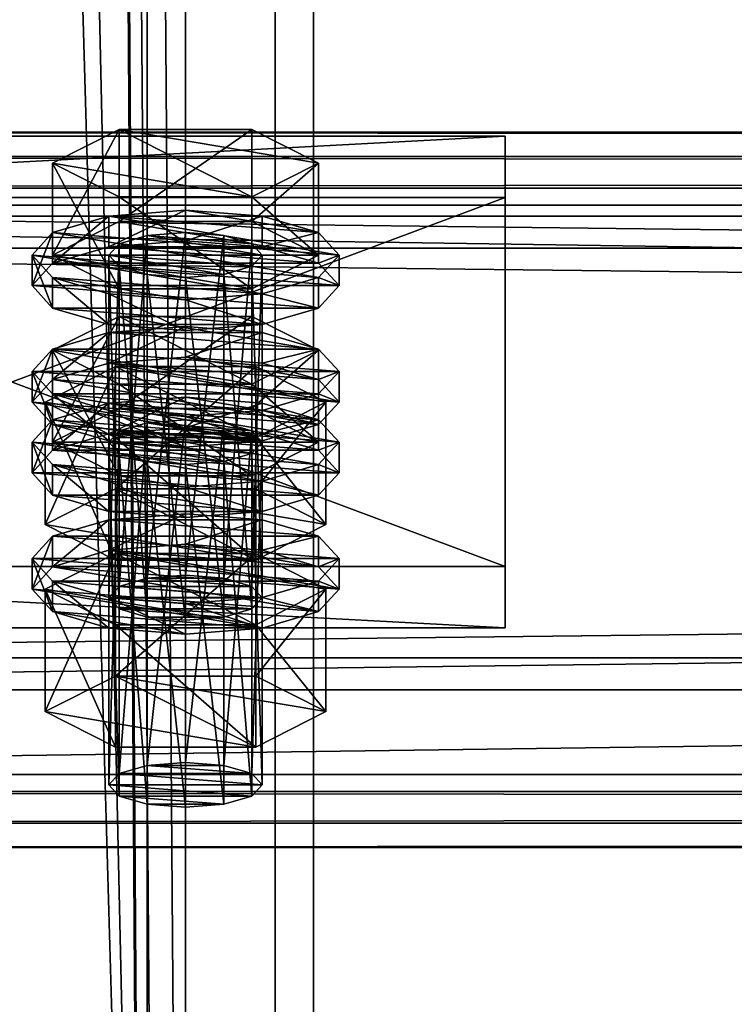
# Model space of a CAD drawing. Header units: millimetres. Extents: x 60485 to 71303, y 100 to 16900.
# Tile 22 of 256: x 60607 to 60663, y 1933 to 2010. Entities that reach past the tile are written whole.
import ezdxf

# ---------------------------------------------------------------- set-up
doc = ezdxf.new("R2010")
doc.units = ezdxf.units.MM
for name, color, linetype in [('13', 7, 'Continuous'), ('3', 7, 'Continuous'), ('4', 7, 'Continuous'), ('6', 7, 'Continuous'), ('9', 7, 'Continuous')]:
    doc.layers.add(name, color=color, linetype=linetype)

msp = doc.modelspace()

# ---------------------------------------------------------------- meshes
at = {"layer": '13', "color": 20}
mesh = msp.add_polyface(dxfattribs=at)
corners = [(60614.804, 1979.958, 3660.608), (60625.196, 1987.131, 3662.801), (60614.804, 1987.131, 3662.801), (60614, 1965.169, 3613.214), (60614.804, 1992.823, 3618.531), (60614, 1991.946, 3621.4), (60614.804, 1966.046, 3610.345), (60617, 1993.465, 3616.431), (60617, 1966.688, 3608.244), (60620, 1993.7, 3615.662), (60614.804, 1991.068, 3624.269), (60620, 1990.191, 3627.138), (60617, 1990.426, 3626.369), (60623, 1990.426, 3626.369), (60625.196, 1991.068, 3624.269), (60626, 1991.946, 3621.4), (60609.608, 1991.946, 3621.4), (60614.804, 1994.577, 3612.793), (60614.804, 2001.749, 3614.986), (60609.608, 1999.118, 3623.593), (60625.196, 2001.749, 3614.986), (60625.196, 1989.314, 3630.007), (60614.804, 1989.314, 3630.007), (60614.804, 1996.487, 3632.2), (60630.392, 1991.946, 3621.4), (60625.196, 1996.487, 3632.2), (60608, 1989.555, 3620.669), (60609.608, 1991.309, 3614.931), (60609.608, 1993.7, 3615.662), (60608, 1991.946, 3621.4), (60614, 1992.593, 3610.731), (60614, 1994.984, 3611.462), (60620, 1993.063, 3609.193), (60620, 1995.454, 3609.924), (60620, 1986.046, 3632.145), (60614, 1986.516, 3630.607), (60614, 1988.907, 3631.338), (60620, 1988.437, 3632.876), (60609.608, 1987.801, 3626.407), (60609.608, 1990.191, 3627.138), (60626, 1992.593, 3610.731), (60630.392, 1991.309, 3614.931), (60632, 1989.555, 3620.669), (60630.392, 1987.801, 3626.407), (60626, 1986.516, 3630.607), (60626, 1988.907, 3631.338), (60630.392, 1990.191, 3627.138), (60632, 1991.946, 3621.4), (60614, 1983.492, 3607.948), (60620, 1986.353, 3607.142), (60614, 1985.883, 3608.679), (60626, 1985.883, 3608.679)]
mesh.append_faces([[corners[k] for k in face] for face in [(0, 1, 2, 2), (3, 4, 5, 5), (6, 7, 4, 4), (8, 9, 7, 7), (10, 11, 12, 12), (16, 18, 19, 19), (17, 20, 18, 18), (22, 19, 23, 23), (21, 16, 22, 22), (19, 25, 23, 23), (26, 28, 29, 29), (27, 31, 28, 28), (30, 33, 31, 31), (34, 36, 37, 37), (35, 39, 36, 36), (38, 29, 39, 39), (30, 40, 32, 32), (44, 35, 34, 34), (39, 37, 36, 36), (48, 49, 50, 50), (51, 50, 49, 49)]], dxfattribs={"vtx0": -1, "color": 20})
mesh.append_faces([[corners[k] for k in face] for face in [(11, 10, 13, 13)]], dxfattribs={"vtx0": -1, "vtx1": -1, "color": 20})
mesh.append_faces([[corners[k] for k in face] for face in [(13, 10, 5, 5), (14, 5, 4, 4), (15, 4, 7, 7), (24, 17, 16, 16), (25, 19, 18, 18), (41, 30, 27, 27), (42, 27, 26, 26), (43, 26, 38, 38), (44, 38, 35, 35), (45, 39, 29, 29), (46, 29, 28, 28), (47, 28, 31, 31)]], dxfattribs={"vtx0": -1, "vtx2": -1, "vtx3": -1, "color": 20})
mesh.append_faces([[corners[k] for k in face] for face in [(16, 17, 18, 18), (21, 22, 23, 23), (22, 16, 19, 19), (26, 27, 28, 28), (27, 30, 31, 31), (30, 32, 33, 33), (34, 35, 36, 36), (35, 38, 39, 39), (38, 26, 29, 29)]], dxfattribs={"vtx2": -1, "vtx3": -1, "color": 20})
mesh = msp.add_polyface(dxfattribs=at)
corners = [(60630.392, 1984.499, 3671.408), (60614.804, 1987.131, 3662.801), (60625.196, 1987.131, 3662.801), (60620, 1966.923, 3607.476), (60623, 1993.465, 3616.431), (60620, 1993.7, 3615.662), (60623, 1966.688, 3608.244), (60625.196, 1992.823, 3618.531), (60625.196, 1966.046, 3610.345), (60626, 1991.946, 3621.4), (60623, 1990.426, 3626.369), (60614, 1991.946, 3621.4), (60625.196, 1991.068, 3624.269), (60614.804, 1992.823, 3618.531), (60617, 1993.465, 3616.431), (60614.804, 1994.577, 3612.793), (60625.196, 1994.577, 3612.793), (60625.196, 2001.749, 3614.986), (60630.392, 1991.946, 3621.4), (60630.392, 1999.118, 3623.593), (60625.196, 1989.314, 3630.007), (60625.196, 1996.487, 3632.2), (60614.804, 1996.487, 3632.2), (60609.608, 1991.946, 3621.4), (60614.804, 2001.749, 3614.986), (60620, 1993.063, 3609.193), (60626, 1992.593, 3610.731), (60626, 1994.984, 3611.462), (60620, 1995.454, 3609.924), (60630.392, 1991.309, 3614.931), (60630.392, 1993.7, 3615.662), (60632, 1989.555, 3620.669), (60632, 1991.946, 3621.4), (60630.392, 1987.801, 3626.407), (60630.392, 1990.191, 3627.138), (60626, 1986.516, 3630.607), (60626, 1988.907, 3631.338), (60620, 1986.046, 3632.145), (60620, 1988.437, 3632.876), (60614, 1992.593, 3610.731), (60609.608, 1991.309, 3614.931), (60608, 1989.555, 3620.669), (60609.608, 1987.801, 3626.407), (60609.608, 1990.191, 3627.138), (60608, 1991.946, 3621.4), (60609.608, 1993.7, 3615.662), (60614, 1994.984, 3611.462), (60620, 1983.962, 3606.411), (60626, 1985.883, 3608.679), (60620, 1986.353, 3607.142), (60630.392, 1984.599, 3612.88), (60614, 1985.883, 3608.679)]
mesh.append_faces([[corners[k] for k in face] for face in [(0, 1, 2, 2), (3, 4, 5, 5), (6, 7, 4, 4), (8, 9, 7, 7), (7, 5, 4, 4), (16, 19, 17, 17), (18, 21, 19, 19), (20, 22, 21, 21), (15, 18, 16, 16), (19, 24, 17, 17), (25, 27, 28, 28), (26, 30, 27, 27), (29, 32, 30, 30), (31, 34, 32, 32), (33, 36, 34, 34), (35, 38, 36, 36), (30, 28, 27, 27), (47, 48, 49, 49)]], dxfattribs={"vtx0": -1, "color": 20})
mesh.append_faces([[corners[k] for k in face] for face in [(10, 11, 12, 12), (12, 13, 9, 9), (9, 14, 7, 7), (18, 23, 20, 20), (21, 24, 19, 19), (26, 39, 29, 29), (29, 40, 31, 31), (31, 41, 33, 33), (33, 42, 35, 35), (38, 43, 36, 36), (36, 44, 34, 34), (34, 45, 32, 32), (32, 46, 30, 30), (50, 51, 48, 48)]], dxfattribs={"vtx0": -1, "vtx1": -1, "color": 20})
mesh.append_faces([[corners[k] for k in face] for face in [(7, 14, 5, 5), (30, 46, 28, 28)]], dxfattribs={"vtx0": -1, "vtx2": -1, "vtx3": -1, "color": 20})
mesh.append_faces([[corners[k] for k in face] for face in [(15, 16, 17, 17), (16, 18, 19, 19), (18, 20, 21, 21), (25, 26, 27, 27), (26, 29, 30, 30), (29, 31, 32, 32), (31, 33, 34, 34), (33, 35, 36, 36), (35, 37, 38, 38)]], dxfattribs={"vtx2": -1, "vtx3": -1, "color": 20})
mesh = msp.add_polyface(dxfattribs=at)
corners = [(60626, 1977.327, 3669.215), (60614.804, 1978.204, 3666.346), (60617, 1978.846, 3664.246), (60609.608, 1977.327, 3669.215), (60614.804, 1979.958, 3660.608), (60614.804, 1987.131, 3662.801), (60609.608, 1984.499, 3671.408), (60614.804, 1974.696, 3677.822), (60614.804, 1981.868, 3680.015), (60625.196, 1981.868, 3680.015), (60609.608, 1976.69, 3662.746), (60614, 1977.975, 3658.546), (60614, 1980.365, 3659.277), (60609.608, 1979.081, 3663.477), (60620, 1978.445, 3657.009), (60620, 1980.835, 3657.74), (60632, 1977.327, 3669.215), (60614, 1965.169, 3613.214), (60614.804, 1966.046, 3610.345), (60614.804, 1992.823, 3618.531), (60617, 1966.688, 3608.244), (60617, 1993.465, 3616.431), (60620, 1966.923, 3607.476), (60620, 1993.7, 3615.662), (60620, 1963.415, 3618.951), (60617, 1990.426, 3626.369), (60620, 1990.191, 3627.138), (60617, 1963.65, 3618.183), (60614.804, 1991.068, 3624.269), (60614.804, 1964.292, 3616.083), (60614, 1991.946, 3621.4), (60609.03, 1970.891, 3614.963), (60614.515, 1983.231, 3608.802), (60609.03, 1980.454, 3617.887), (60614.515, 1973.668, 3605.878), (60625.485, 1983.231, 3608.802), (60625.485, 1977.676, 3626.972), (60614.515, 1977.676, 3626.972), (60608, 1980.454, 3617.887), (60609.608, 1982.208, 3612.149), (60609.608, 1984.599, 3612.88), (60608, 1982.845, 3618.618), (60614, 1983.492, 3607.948), (60614, 1985.883, 3608.679), (60620, 1983.962, 3606.411), (60620, 1986.353, 3607.142), (60620, 1976.945, 3629.362), (60614, 1977.415, 3627.825), (60614, 1979.806, 3628.556), (60620, 1979.336, 3630.093), (60609.608, 1978.7, 3623.624), (60609.608, 1981.09, 3624.355), (60630.392, 1982.208, 3612.149), (60632, 1980.454, 3617.887), (60630.392, 1978.7, 3623.624), (60626, 1977.415, 3627.825), (60626, 1979.806, 3628.556), (60630.392, 1981.09, 3624.355), (60632, 1982.845, 3618.618), (60630.392, 1984.599, 3612.88)]
mesh.append_faces([[corners[k] for k in face] for face in [(3, 5, 6, 6), (7, 6, 8, 8), (6, 9, 8, 8), (10, 12, 13, 13), (11, 15, 12, 12), (24, 25, 26, 26), (27, 28, 25, 25), (29, 30, 28, 28), (31, 32, 33, 33), (34, 35, 32, 32), (33, 36, 37, 37), (38, 40, 41, 41), (39, 43, 40, 40), (46, 48, 49, 49), (47, 51, 48, 48), (50, 41, 51, 51), (51, 49, 48, 48)]], dxfattribs={"vtx0": -1, "color": 20})
mesh.append_faces([[corners[k] for k in face] for face in [(49, 51, 56, 56)]], dxfattribs={"vtx0": -1, "vtx1": -1, "color": 20})
mesh.append_faces([[corners[k] for k in face] for face in [(0, 1, 2, 2), (9, 6, 5, 5), (16, 13, 12, 12), (36, 33, 32, 32), (52, 44, 42, 42), (53, 42, 39, 39), (54, 39, 38, 38), (55, 38, 50, 50), (57, 51, 41, 41), (58, 41, 40, 40), (59, 40, 43, 43)]], dxfattribs={"vtx0": -1, "vtx2": -1, "vtx3": -1, "color": 20})
mesh.append_faces([[corners[k] for k in face] for face in [(3, 4, 5, 5), (7, 3, 6, 6), (10, 11, 12, 12), (11, 14, 15, 15), (17, 18, 19, 19), (18, 20, 21, 21), (20, 22, 23, 23), (29, 17, 30, 30), (38, 39, 40, 40), (39, 42, 43, 43), (42, 44, 45, 45), (46, 47, 48, 48), (47, 50, 51, 51), (50, 38, 41, 41)]], dxfattribs={"vtx2": -1, "vtx3": -1, "color": 20})
mesh = msp.add_polyface(dxfattribs=at)
corners = [(60625.196, 1978.204, 3666.346), (60617, 1978.846, 3664.246), (60620, 1979.081, 3663.477), (60623, 1978.846, 3664.246), (60614.804, 1979.958, 3660.608), (60625.196, 1979.958, 3660.608), (60625.196, 1987.131, 3662.801), (60630.392, 1977.327, 3669.215), (60630.392, 1984.499, 3671.408), (60625.196, 1974.696, 3677.822), (60625.196, 1981.868, 3680.015), (60614.804, 1981.868, 3680.015), (60614.804, 1987.131, 3662.801), (60620, 1978.445, 3657.009), (60626, 1977.975, 3658.546), (60626, 1980.365, 3659.277), (60620, 1980.835, 3657.74), (60630.392, 1979.081, 3663.477), (60632, 1977.327, 3669.215), (60614, 1980.365, 3659.277), (60620, 1966.923, 3607.476), (60623, 1966.688, 3608.244), (60623, 1993.465, 3616.431), (60625.196, 1966.046, 3610.345), (60625.196, 1992.823, 3618.531), (60626, 1965.169, 3613.214), (60626, 1991.946, 3621.4), (60625.196, 1991.068, 3624.269), (60625.196, 1964.292, 3616.083), (60623, 1990.426, 3626.369), (60623, 1963.65, 3618.183), (60620, 1990.191, 3627.138), (60614.515, 1973.668, 3605.878), (60625.485, 1973.668, 3605.878), (60625.485, 1983.231, 3608.802), (60630.97, 1980.454, 3617.887), (60625.485, 1977.676, 3626.972), (60614.515, 1983.231, 3608.802), (60620, 1983.962, 3606.411), (60626, 1983.492, 3607.948), (60626, 1985.883, 3608.679), (60630.392, 1982.208, 3612.149), (60630.392, 1984.599, 3612.88), (60632, 1980.454, 3617.887), (60632, 1982.845, 3618.618), (60630.392, 1978.7, 3623.624), (60630.392, 1981.09, 3624.355), (60626, 1977.415, 3627.825), (60626, 1979.806, 3628.556), (60620, 1979.336, 3630.093), (60614, 1983.492, 3607.948), (60609.608, 1982.208, 3612.149), (60608, 1980.454, 3617.887), (60609.608, 1981.09, 3624.355), (60608, 1982.845, 3618.618), (60609.608, 1984.599, 3612.88)]
mesh.append_faces([[corners[k] for k in face] for face in [(0, 2, 3, 3), (5, 8, 6, 6), (7, 10, 8, 8), (9, 11, 10, 10), (4, 7, 5, 5), (13, 15, 16, 16), (14, 17, 15, 15), (17, 16, 15, 15), (25, 27, 26, 26), (28, 29, 27, 27), (30, 31, 29, 29), (33, 35, 34, 34), (35, 37, 34, 34), (39, 42, 40, 40), (41, 44, 42, 42), (43, 46, 44, 44), (45, 48, 46, 46), (47, 49, 48, 48), (38, 41, 39, 39)]], dxfattribs={"vtx0": -1, "color": 20})
mesh.append_faces([[corners[k] for k in face] for face in [(10, 12, 8, 8), (18, 19, 17, 17), (36, 37, 35, 35), (41, 50, 43, 43), (43, 51, 45, 45), (45, 52, 47, 47), (48, 53, 46, 46), (46, 54, 44, 44), (44, 55, 42, 42)]], dxfattribs={"vtx0": -1, "vtx1": -1, "color": 20})
mesh.append_faces([[corners[k] for k in face] for face in [(0, 1, 2, 2), (17, 19, 16, 16)]], dxfattribs={"vtx0": -1, "vtx2": -1, "vtx3": -1, "color": 20})
mesh.append_faces([[corners[k] for k in face] for face in [(4, 5, 6, 6), (5, 7, 8, 8), (7, 9, 10, 10), (13, 14, 15, 15), (20, 21, 22, 22), (21, 23, 24, 24), (23, 25, 26, 26), (32, 33, 34, 34), (38, 39, 40, 40), (39, 41, 42, 42), (41, 43, 44, 44), (43, 45, 46, 46), (45, 47, 48, 48)]], dxfattribs={"vtx2": -1, "vtx3": -1, "color": 20})
mesh = msp.add_polyface(dxfattribs=at)
corners = [(60614, 1950.55, 3661.029), (60614.804, 1978.204, 3666.346), (60614, 1977.327, 3669.215), (60614.804, 1951.428, 3658.16), (60617, 1978.846, 3664.246), (60617, 1952.07, 3656.06), (60620, 1979.081, 3663.477), (60617, 1949.031, 3665.998), (60614.804, 1976.45, 3672.084), (60617, 1975.808, 3674.184), (60614.804, 1949.673, 3663.898), (60620, 1975.573, 3674.953), (60623, 1975.808, 3674.184), (60625.196, 1976.45, 3672.084), (60625.196, 1974.696, 3677.822), (60614.804, 1974.696, 3677.822), (60614.804, 1981.868, 3680.015), (60630.392, 1977.327, 3669.215), (60614.804, 1979.958, 3660.608), (60609.608, 1977.327, 3669.215), (60608, 1974.936, 3668.484), (60609.608, 1976.69, 3662.746), (60609.608, 1979.081, 3663.477), (60608, 1977.327, 3669.215), (60620, 1971.428, 3679.96), (60614, 1971.898, 3678.423), (60614, 1974.289, 3679.153), (60620, 1973.819, 3680.691), (60609.608, 1973.182, 3674.222), (60609.608, 1975.573, 3674.953), (60630.392, 1976.69, 3662.746), (60614, 1977.975, 3658.546), (60632, 1974.936, 3668.484), (60630.392, 1973.182, 3674.222), (60626, 1971.898, 3678.423), (60626, 1974.289, 3679.153), (60630.392, 1975.573, 3674.953), (60609.608, 1967.59, 3659.964), (60614, 1968.874, 3655.764), (60614, 1971.264, 3656.495), (60609.608, 1969.98, 3660.695), (60620, 1969.344, 3654.226), (60620, 1971.734, 3654.957), (60632, 1968.226, 3666.433), (60608, 1968.226, 3666.433), (60630.392, 1969.98, 3660.695), (60626, 1971.264, 3656.495), (60620, 1963.415, 3618.951), (60617, 1963.65, 3618.183), (60617, 1990.426, 3626.369), (60614.804, 1964.292, 3616.083), (60614.804, 1991.068, 3624.269), (60609.03, 1970.891, 3614.963), (60614.515, 1973.668, 3605.878), (60614.515, 1983.231, 3608.802), (60625.485, 1968.113, 3624.048), (60614.515, 1968.113, 3624.048), (60614.515, 1977.676, 3626.972), (60609.03, 1980.454, 3617.887), (60626, 1977.415, 3627.825), (60609.608, 1978.7, 3623.624), (60620, 1976.945, 3629.362), (60614, 1977.415, 3627.825)]
mesh.append_faces([[corners[k] for k in face] for face in [(0, 1, 2, 2), (3, 4, 1, 1), (5, 6, 4, 4), (7, 8, 9, 9), (10, 2, 8, 8), (8, 11, 9, 9), (14, 19, 15, 15), (20, 22, 23, 23), (24, 26, 27, 27), (25, 29, 26, 26), (28, 23, 29, 29), (34, 25, 24, 24), (29, 27, 26, 26), (37, 39, 40, 40), (38, 42, 39, 39), (46, 39, 42, 42), (56, 58, 57, 57), (61, 60, 62, 62)]], dxfattribs={"vtx0": -1, "color": 20})
mesh.append_faces([[corners[k] for k in face] for face in [(59, 60, 61, 61)]], dxfattribs={"vtx0": -1, "vtx1": -1, "color": 20})
mesh.append_faces([[corners[k] for k in face] for face in [(12, 8, 2, 2), (13, 2, 1, 1), (17, 18, 19, 19), (30, 31, 21, 21), (32, 21, 20, 20), (33, 20, 28, 28), (34, 28, 25, 25), (35, 29, 23, 23), (36, 23, 22, 22), (43, 44, 40, 40), (45, 40, 39, 39), (55, 53, 52, 52)]], dxfattribs={"vtx0": -1, "vtx2": -1, "vtx3": -1, "color": 20})
mesh.append_faces([[corners[k] for k in face] for face in [(14, 15, 16, 16), (20, 21, 22, 22), (24, 25, 26, 26), (25, 28, 29, 29), (28, 20, 23, 23), (37, 38, 39, 39), (38, 41, 42, 42), (47, 48, 49, 49), (48, 50, 51, 51), (52, 53, 54, 54), (55, 56, 57, 57), (56, 52, 58, 58)]], dxfattribs={"vtx2": -1, "vtx3": -1, "color": 20})
mesh = msp.add_polyface(dxfattribs=at)
corners = [(60620, 1952.305, 3655.291), (60623, 1978.846, 3664.246), (60620, 1979.081, 3663.477), (60623, 1952.07, 3656.06), (60625.196, 1978.204, 3666.346), (60625.196, 1951.428, 3658.16), (60626, 1977.327, 3669.215), (60626, 1950.55, 3661.029), (60625.196, 1976.45, 3672.084), (60625.196, 1949.673, 3663.898), (60623, 1975.808, 3674.184), (60620, 1975.573, 3674.953), (60614.804, 1976.45, 3672.084), (60614, 1977.327, 3669.215), (60614.804, 1978.204, 3666.346), (60617, 1978.846, 3664.246), (60630.392, 1977.327, 3669.215), (60609.608, 1977.327, 3669.215), (60625.196, 1974.696, 3677.822), (60626, 1977.975, 3658.546), (60630.392, 1976.69, 3662.746), (60630.392, 1979.081, 3663.477), (60632, 1974.936, 3668.484), (60632, 1977.327, 3669.215), (60630.392, 1973.182, 3674.222), (60630.392, 1975.573, 3674.953), (60626, 1971.898, 3678.423), (60626, 1974.289, 3679.153), (60620, 1971.428, 3679.96), (60620, 1973.819, 3680.691), (60614, 1977.975, 3658.546), (60620, 1978.445, 3657.009), (60609.608, 1976.69, 3662.746), (60608, 1974.936, 3668.484), (60609.608, 1973.182, 3674.222), (60609.608, 1975.573, 3674.953), (60608, 1977.327, 3669.215), (60609.608, 1979.081, 3663.477), (60620, 1969.344, 3654.226), (60626, 1968.874, 3655.764), (60626, 1971.264, 3656.495), (60620, 1971.734, 3654.957), (60630.392, 1967.59, 3659.964), (60630.392, 1969.98, 3660.695), (60632, 1968.226, 3666.433), (60609.608, 1969.98, 3660.695), (60614, 1971.264, 3656.495), (60626, 1965.169, 3613.214), (60625.196, 1964.292, 3616.083), (60625.196, 1991.068, 3624.269), (60623, 1963.65, 3618.183), (60623, 1990.426, 3626.369), (60620, 1963.415, 3618.951), (60620, 1990.191, 3627.138), (60625.485, 1973.668, 3605.878), (60630.97, 1970.891, 3614.963), (60630.97, 1980.454, 3617.887), (60625.485, 1968.113, 3624.048), (60625.485, 1977.676, 3626.972), (60614.515, 1977.676, 3626.972), (60614.515, 1973.668, 3605.878), (60626, 1977.415, 3627.825), (60620, 1976.945, 3629.362), (60620, 1979.336, 3630.093)]
mesh.append_faces([[corners[k] for k in face] for face in [(0, 1, 2, 2), (3, 4, 1, 1), (5, 6, 4, 4), (7, 8, 6, 6), (9, 10, 8, 8), (20, 23, 21, 21), (22, 25, 23, 23), (24, 27, 25, 25), (26, 29, 27, 27), (30, 19, 31, 31), (38, 40, 41, 41), (39, 43, 40, 40), (55, 58, 56, 56), (57, 59, 58, 58), (60, 55, 54, 54)]], dxfattribs={"vtx0": -1, "color": 20})
mesh.append_faces([[corners[k] for k in face] for face in [(11, 12, 10, 10), (10, 13, 8, 8), (8, 14, 6, 6), (6, 15, 4, 4), (16, 17, 18, 18), (19, 30, 20, 20), (20, 32, 22, 22), (22, 33, 24, 24), (24, 34, 26, 26), (29, 35, 27, 27), (27, 36, 25, 25), (25, 37, 23, 23), (44, 45, 43, 43), (43, 46, 40, 40), (55, 60, 57, 57)]], dxfattribs={"vtx0": -1, "vtx1": -1, "color": 20})
mesh.append_faces([[corners[k] for k in face] for face in [(19, 20, 21, 21), (20, 22, 23, 23), (22, 24, 25, 25), (24, 26, 27, 27), (26, 28, 29, 29), (38, 39, 40, 40), (39, 42, 43, 43), (47, 48, 49, 49), (48, 50, 51, 51), (50, 52, 53, 53), (54, 55, 56, 56), (55, 57, 58, 58), (61, 62, 63, 63)]], dxfattribs={"vtx2": -1, "vtx3": -1, "color": 20})
mesh = msp.add_polyface(dxfattribs=at)
corners = [(60614, 1950.55, 3661.029), (60614.804, 1951.428, 3658.16), (60614.804, 1978.204, 3666.346), (60617, 1952.07, 3656.06), (60617, 1978.846, 3664.246), (60620, 1952.305, 3655.291), (60620, 1979.081, 3663.477), (60620, 1948.796, 3666.767), (60617, 1949.031, 3665.998), (60617, 1975.808, 3674.184), (60620, 1975.573, 3674.953), (60614.804, 1949.673, 3663.898), (60614.804, 1976.45, 3672.084), (60614, 1977.327, 3669.215), (60625.196, 1951.428, 3658.16), (60626, 1950.55, 3661.029), (60625.196, 1949.673, 3663.898), (60623, 1949.031, 3665.998), (60609.03, 1956.272, 3662.778), (60614.515, 1959.05, 3653.693), (60614.515, 1968.613, 3656.617), (60609.03, 1965.835, 3665.702), (60625.485, 1968.613, 3656.617), (60625.485, 1953.495, 3671.863), (60614.515, 1953.495, 3671.863), (60614.515, 1963.058, 3674.787), (60625.485, 1963.058, 3674.787), (60608, 1965.835, 3665.702), (60609.608, 1967.59, 3659.964), (60609.608, 1969.98, 3660.695), (60608, 1968.226, 3666.433), (60620, 1962.327, 3677.178), (60614, 1962.797, 3675.64), (60614, 1965.188, 3676.371), (60620, 1964.718, 3677.908), (60609.608, 1964.081, 3671.44), (60609.608, 1966.472, 3672.171), (60630.392, 1967.59, 3659.964), (60620, 1969.344, 3654.226), (60614, 1968.874, 3655.764), (60632, 1965.835, 3665.702), (60630.392, 1964.081, 3671.44), (60626, 1962.797, 3675.64), (60626, 1965.188, 3676.371), (60630.392, 1966.472, 3672.171), (60625.196, 1966.046, 3610.345), (60617, 1966.688, 3608.244), (60614.804, 1966.046, 3610.345), (60626, 1965.169, 3613.214), (60614, 1965.169, 3613.214), (60625.196, 1964.292, 3616.083), (60614.804, 1964.292, 3616.083), (60623, 1963.65, 3618.183), (60617, 1963.65, 3618.183), (60625.485, 1968.113, 3624.048), (60609.03, 1970.891, 3614.963), (60614.515, 1968.113, 3624.048)]
mesh.append_faces([[corners[k] for k in face] for face in [(7, 9, 10, 10), (17, 8, 7, 7), (18, 20, 21, 21), (19, 22, 20, 20), (24, 21, 25, 25), (23, 18, 24, 24), (21, 26, 25, 25), (27, 29, 30, 30), (31, 33, 34, 34), (32, 36, 33, 33), (35, 30, 36, 36), (31, 35, 32, 32), (54, 55, 56, 56)]], dxfattribs={"vtx0": -1, "color": 20})
mesh.append_faces([[corners[k] for k in face] for face in [(42, 35, 31, 31)]], dxfattribs={"vtx0": -1, "vtx1": -1, "color": 20})
mesh.append_faces([[corners[k] for k in face] for face in [(14, 3, 1, 1), (15, 1, 0, 0), (16, 0, 11, 11), (17, 11, 8, 8), (23, 19, 18, 18), (26, 21, 20, 20), (37, 38, 39, 39), (40, 39, 28, 28), (41, 28, 27, 27), (42, 27, 35, 35), (43, 33, 36, 36), (44, 36, 30, 30), (45, 46, 47, 47), (48, 47, 49, 49), (50, 49, 51, 51), (52, 51, 53, 53)]], dxfattribs={"vtx0": -1, "vtx2": -1, "vtx3": -1, "color": 20})
mesh.append_faces([[corners[k] for k in face] for face in [(0, 1, 2, 2), (1, 3, 4, 4), (3, 5, 6, 6), (7, 8, 9, 9), (8, 11, 12, 12), (11, 0, 13, 13), (18, 19, 20, 20), (23, 24, 25, 25), (24, 18, 21, 21), (27, 28, 29, 29), (31, 32, 33, 33), (32, 35, 36, 36), (35, 27, 30, 30)]], dxfattribs={"vtx2": -1, "vtx3": -1, "color": 20})
mesh = msp.add_polyface(dxfattribs=at)
corners = [(60620, 1952.305, 3655.291), (60623, 1952.07, 3656.06), (60623, 1978.846, 3664.246), (60625.196, 1951.428, 3658.16), (60625.196, 1978.204, 3666.346), (60626, 1950.55, 3661.029), (60626, 1977.327, 3669.215), (60625.196, 1949.673, 3663.898), (60625.196, 1976.45, 3672.084), (60623, 1949.031, 3665.998), (60623, 1975.808, 3674.184), (60620, 1948.796, 3666.767), (60620, 1975.573, 3674.953), (60617, 1952.07, 3656.06), (60614.804, 1951.428, 3658.16), (60614, 1950.55, 3661.029), (60614.804, 1949.673, 3663.898), (60614.515, 1959.05, 3653.693), (60625.485, 1959.05, 3653.693), (60625.485, 1968.613, 3656.617), (60630.97, 1956.272, 3662.778), (60630.97, 1965.835, 3665.702), (60625.485, 1953.495, 3671.863), (60625.485, 1963.058, 3674.787), (60614.515, 1963.058, 3674.787), (60614.515, 1968.613, 3656.617), (60630.392, 1967.59, 3659.964), (60632, 1965.835, 3665.702), (60632, 1968.226, 3666.433), (60630.392, 1969.98, 3660.695), (60630.392, 1964.081, 3671.44), (60630.392, 1966.472, 3672.171), (60626, 1962.797, 3675.64), (60626, 1965.188, 3676.371), (60620, 1962.327, 3677.178), (60620, 1964.718, 3677.908), (60620, 1969.344, 3654.226), (60626, 1968.874, 3655.764), (60614, 1968.874, 3655.764), (60609.608, 1967.59, 3659.964), (60608, 1965.835, 3665.702), (60614, 1965.188, 3676.371), (60609.608, 1966.472, 3672.171), (60608, 1968.226, 3666.433), (60617, 1966.688, 3608.244), (60623, 1966.688, 3608.244), (60620, 1966.923, 3607.476), (60625.196, 1966.046, 3610.345), (60614.804, 1966.046, 3610.345), (60626, 1965.169, 3613.214), (60614, 1965.169, 3613.214), (60625.196, 1964.292, 3616.083), (60614.804, 1964.292, 3616.083), (60623, 1963.65, 3618.183), (60617, 1963.65, 3618.183), (60620, 1963.415, 3618.951)]
mesh.append_faces([[corners[k] for k in face] for face in [(9, 12, 10, 10), (13, 1, 0, 0), (18, 21, 19, 19), (20, 23, 21, 21), (22, 24, 23, 23), (17, 20, 18, 18), (21, 25, 19, 19), (26, 28, 29, 29), (27, 31, 28, 28), (30, 33, 31, 31), (32, 35, 33, 33), (36, 26, 37, 37), (41, 33, 35, 35), (44, 45, 46, 46), (53, 54, 55, 55)]], dxfattribs={"vtx0": -1, "color": 20})
mesh.append_faces([[corners[k] for k in face] for face in [(1, 13, 3, 3), (3, 14, 5, 5), (5, 15, 7, 7), (7, 16, 9, 9), (20, 17, 22, 22), (23, 25, 21, 21), (26, 38, 27, 27), (27, 39, 30, 30), (30, 40, 32, 32), (33, 42, 31, 31), (31, 43, 28, 28), (45, 44, 47, 47), (47, 48, 49, 49), (49, 50, 51, 51), (51, 52, 53, 53)]], dxfattribs={"vtx0": -1, "vtx1": -1, "color": 20})
mesh.append_faces([[corners[k] for k in face] for face in [(0, 1, 2, 2), (1, 3, 4, 4), (3, 5, 6, 6), (5, 7, 8, 8), (7, 9, 10, 10), (9, 11, 12, 12), (17, 18, 19, 19), (18, 20, 21, 21), (20, 22, 23, 23), (26, 27, 28, 28), (27, 30, 31, 31), (30, 32, 33, 33), (32, 34, 35, 35)]], dxfattribs={"vtx2": -1, "vtx3": -1, "color": 20})
at = {"layer": '3', "color": 91}
mesh = msp.add_polyface(dxfattribs=at)
corners = [(60570, 8485, 5564.7), (60630, 8485, 5564.7), (60630, 145.041, 3014.919), (60570, 145.041, 3014.919), (60570, 271.84, 2970.03), (60630, 271.84, 2970.03), (60630, 8485, 5481.045), (60570, 8485, 5481.045), (60570, 145.041, 2970.03), (60627, 8485, 5484.182), (60573, 8485, 5484.182), (60573, 8485, 5561.563), (60627, 8485, 5561.563), (60573, 145.041, 3011.782), (60627, 145.041, 3011.782), (60573, 261.579, 2970.03), (60573, 145.041, 2970.03), (60627, 261.579, 2970.03), (60627, 145.041, 2970.03), (60630, 145.041, 2970.03)]
mesh.append_faces([[corners[k] for k in face] for face in [(0, 2, 3, 3), (4, 6, 7, 7), (4, 3, 8, 8), (0, 4, 7, 7), (12, 13, 14, 14), (15, 11, 10, 10), (13, 15, 16, 16), (17, 10, 9, 9), (17, 14, 18, 18), (12, 17, 9, 9), (8, 13, 16, 16), (18, 2, 19, 19), (5, 1, 6, 6), (2, 5, 19, 19), (5, 18, 19, 19), (15, 8, 16, 16)]], dxfattribs={"vtx0": -1, "color": 91})
mesh.append_faces([[corners[k] for k in face] for face in [(3, 4, 0, 0), (0, 11, 1, 1), (11, 7, 10, 10), (10, 7, 9, 9), (1, 12, 6, 6), (12, 1, 11, 11), (6, 9, 7, 7), (11, 15, 13, 13), (14, 17, 12, 12), (2, 14, 3, 3), (3, 13, 8, 8), (1, 5, 2, 2), (18, 5, 17, 17), (17, 5, 15, 15), (8, 15, 4, 4), (4, 15, 5, 5)]], dxfattribs={"vtx0": -1, "vtx1": -1, "color": 91})
mesh.append_faces([[corners[k] for k in face] for face in [(11, 0, 7, 7), (6, 12, 9, 9), (2, 18, 14, 14), (3, 14, 13, 13)]], dxfattribs={"vtx0": -1, "vtx2": -1, "vtx3": -1, "color": 91})
mesh.append_faces([[corners[k] for k in face] for face in [(0, 1, 2, 2), (4, 5, 6, 6), (12, 11, 13, 13), (17, 15, 10, 10)]], dxfattribs={"vtx2": -1, "vtx3": -1, "color": 91})
mesh = msp.add_polyface(dxfattribs=at)
corners = [(60645, 1996.444, 3581.034), (60555, 1996.444, 3581.034), (60555, 1962.821, 3691.009), (60645, 1962.821, 3691.009), (60555, 2001.225, 3582.496), (60555, 1967.603, 3692.471), (60645, 2001.225, 3582.496), (60645, 1967.603, 3692.471)]
mesh.append_faces([[corners[k] for k in face] for face in [(0, 2, 3, 3), (1, 5, 2, 2), (4, 7, 5, 5), (6, 3, 7, 7), (1, 6, 4, 4), (3, 5, 7, 7)]], dxfattribs={"vtx0": -1, "color": 91})
mesh.append_faces([[corners[k] for k in face] for face in [(0, 1, 2, 2), (1, 4, 5, 5), (4, 6, 7, 7), (6, 0, 3, 3), (1, 0, 6, 6), (3, 2, 5, 5)]], dxfattribs={"vtx2": -1, "vtx3": -1, "color": 91})
at = {"layer": '4', "color": 171}
mesh = msp.add_polyface(dxfattribs=at)
corners = [(60583, 3361.914, 3914.76), (60617, 3361.914, 3914.76), (60617, 1845.026, 3030.03), (60583, 1845.026, 3030.03), (60617, 3136.66, 3845.893), (60617, 1737.845, 3030.03), (60583, 3136.66, 3845.893), (60583, 1737.845, 3030.03), (60580, 3374.428, 3918.585), (60580, 3124.146, 3842.067), (60580, 1731.89, 3030.03), (60580, 1850.981, 3030.03), (60620, 3124.146, 3842.067), (60620, 1731.89, 3030.03), (60620, 3374.428, 3918.585), (60620, 1850.981, 3030.03)]
mesh.append_faces([[corners[k] for k in face] for face in [(0, 2, 3, 3), (1, 5, 2, 2), (4, 7, 5, 5), (6, 3, 7, 7), (8, 10, 11, 11), (9, 13, 10, 10), (12, 15, 13, 13), (14, 11, 15, 15)]], dxfattribs={"vtx0": -1, "color": 171})
mesh.append_faces([[corners[k] for k in face] for face in [(9, 6, 12, 12), (6, 8, 0, 0), (0, 8, 1, 1), (12, 4, 14, 14), (4, 12, 6, 6), (14, 1, 8, 8), (11, 3, 15, 15), (3, 10, 7, 7), (7, 10, 5, 5), (15, 2, 13, 13), (2, 15, 3, 3), (13, 5, 10, 10)]], dxfattribs={"vtx0": -1, "vtx1": -1, "color": 171})
mesh.append_faces([[corners[k] for k in face] for face in [(6, 9, 8, 8), (14, 4, 1, 1), (3, 11, 10, 10), (13, 2, 5, 5)]], dxfattribs={"vtx0": -1, "vtx2": -1, "vtx3": -1, "color": 171})
mesh.append_faces([[corners[k] for k in face] for face in [(0, 1, 2, 2), (1, 4, 5, 5), (4, 6, 7, 7), (6, 0, 3, 3), (8, 9, 10, 10), (9, 12, 13, 13), (12, 14, 15, 15), (14, 8, 11, 11)]], dxfattribs={"vtx2": -1, "vtx3": -1, "color": 171})
at = {"layer": '6', "color": 2}
mesh = msp.add_polyface(dxfattribs=at)
corners = [(60573, 8485, 2973.03), (60627, 8485, 2973.03), (60627, 281.652, 2973.03), (60573, 281.652, 2973.03), (60627, 8485, 3027.03), (60627, 458.279, 3027.03), (60573, 8485, 3027.03), (60573, 458.279, 3027.03), (60570, 8485, 2970.03), (60570, 8485, 3030.03), (60570, 468.091, 3030.03), (60570, 271.84, 2970.03), (60630, 8485, 3030.03), (60630, 468.091, 3030.03), (60630, 8485, 2970.03), (60630, 271.84, 2970.03)]
mesh.append_faces([[corners[k] for k in face] for face in [(0, 2, 3, 3), (1, 5, 2, 2), (4, 7, 5, 5), (6, 3, 7, 7), (8, 10, 11, 11), (9, 13, 10, 10), (12, 15, 13, 13), (14, 11, 15, 15)]], dxfattribs={"vtx0": -1, "color": 2})
mesh.append_faces([[corners[k] for k in face] for face in [(9, 6, 12, 12), (6, 8, 0, 0), (0, 8, 1, 1), (12, 4, 14, 14), (4, 12, 6, 6), (14, 1, 8, 8), (11, 3, 15, 15), (3, 10, 7, 7), (7, 10, 5, 5), (15, 2, 13, 13), (2, 15, 3, 3), (13, 5, 10, 10)]], dxfattribs={"vtx0": -1, "vtx1": -1, "color": 2})
mesh.append_faces([[corners[k] for k in face] for face in [(6, 9, 8, 8), (14, 4, 1, 1), (3, 11, 10, 10), (13, 2, 5, 5)]], dxfattribs={"vtx0": -1, "vtx2": -1, "vtx3": -1, "color": 2})
mesh.append_faces([[corners[k] for k in face] for face in [(0, 1, 2, 2), (1, 4, 5, 5), (4, 6, 7, 7), (6, 0, 3, 3), (8, 9, 10, 10), (9, 12, 13, 13), (12, 14, 15, 15), (14, 8, 11, 11)]], dxfattribs={"vtx2": -1, "vtx3": -1, "color": 2})
at = {"layer": '9', "color": 243}
mesh = msp.add_polyface(dxfattribs=at)
corners = [(63500, 1950.032, 3572.071), (63500, 1994.976, 3585.819), (60500, 1994.976, 3585.819), (60500, 1950.032, 3572.071), (63500, 1960.46, 3698.658), (60500, 1960.46, 3698.658), (63500, 1995.842, 3709.481), (60500, 1995.842, 3709.481), (63500, 1999.645, 3697.049), (60500, 1999.645, 3697.049), (63500, 2001.557, 3697.634), (60500, 2001.557, 3697.634), (63500, 1997.17, 3711.978), (60500, 1997.17, 3711.978), (63500, 1957.963, 3699.985), (60500, 1957.963, 3699.985), (63500, 1992.478, 3587.146), (60500, 1992.478, 3587.146), (63500, 1951.359, 3574.569), (60500, 1951.359, 3574.569), (63500, 1947.556, 3587), (60500, 1947.556, 3587), (63500, 1945.644, 3586.415), (60500, 1945.644, 3586.415)]
mesh.append_faces([[corners[k] for k in face] for face in [(0, 2, 3, 3), (1, 5, 2, 2), (4, 7, 5, 5), (6, 9, 7, 7), (8, 11, 9, 9), (10, 13, 11, 11), (12, 15, 13, 13), (14, 17, 15, 15), (16, 19, 17, 17), (18, 21, 19, 19), (20, 23, 21, 21), (22, 3, 23, 23), (8, 12, 10, 10), (18, 22, 20, 20), (11, 7, 9, 9)]], dxfattribs={"vtx0": -1, "color": 243})
mesh.append_faces([[corners[k] for k in face] for face in [(12, 6, 14, 14), (14, 1, 16, 16), (16, 0, 18, 18), (22, 18, 0, 0), (3, 19, 23, 23), (19, 2, 17, 17), (17, 2, 15, 15), (15, 5, 13, 13), (13, 7, 11, 11)]], dxfattribs={"vtx0": -1, "vtx1": -1, "color": 243})
mesh.append_faces([[corners[k] for k in face] for face in [(12, 8, 6, 6), (14, 6, 4, 4), (14, 4, 1, 1), (16, 1, 0, 0), (19, 3, 2, 2), (15, 2, 5, 5), (13, 5, 7, 7)]], dxfattribs={"vtx0": -1, "vtx2": -1, "vtx3": -1, "color": 243})
mesh.append_faces([[corners[k] for k in face] for face in [(21, 23, 19, 19)]], dxfattribs={"vtx1": -1, "color": 243})
mesh.append_faces([[corners[k] for k in face] for face in [(0, 1, 2, 2), (1, 4, 5, 5), (4, 6, 7, 7), (6, 8, 9, 9), (8, 10, 11, 11), (10, 12, 13, 13), (12, 14, 15, 15), (14, 16, 17, 17), (16, 18, 19, 19), (18, 20, 21, 21), (20, 22, 23, 23), (22, 0, 3, 3)]], dxfattribs={"vtx2": -1, "vtx3": -1, "color": 243})

doc.saveas('drawing.dxf')
